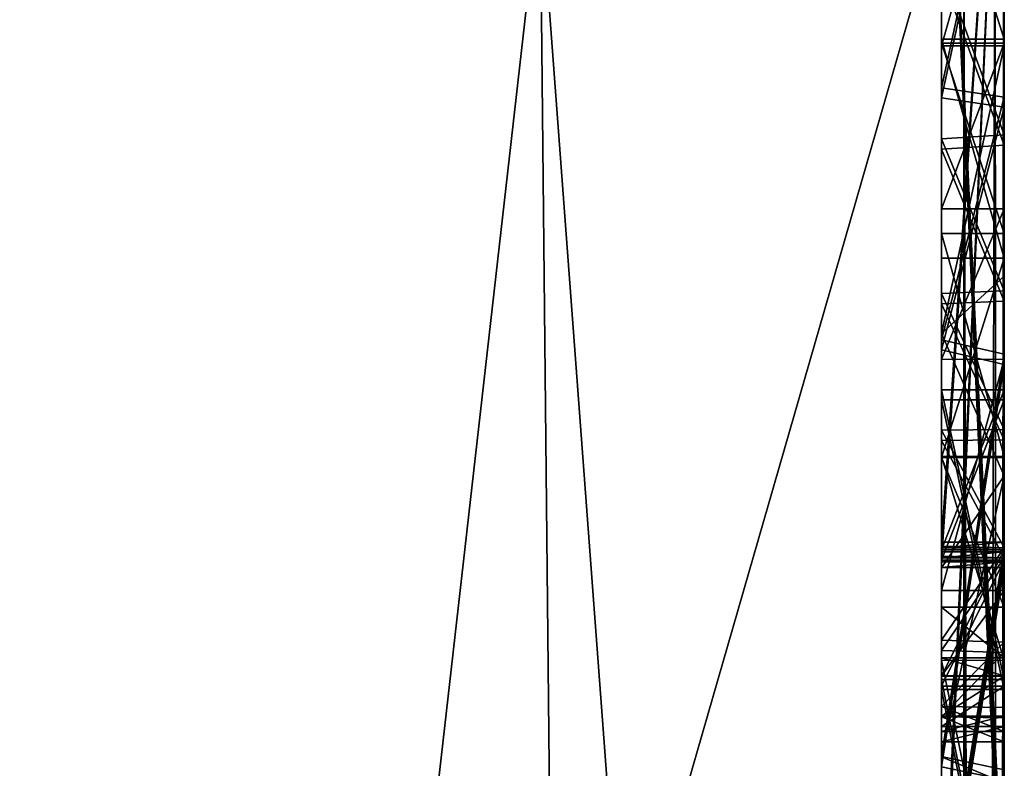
# Model space of a CAD drawing. Header units: millimetres. Extents: x -180 to 180, y -42 to 450.
# Tile 251 of 256: x 173.218 to 174, y -13.915 to -13.32. Entities that reach past the tile are written whole.
import ezdxf

# ---------------------------------------------------------------- set-up
doc = ezdxf.new("R2010")
doc.units = ezdxf.units.MM
doc.header["$LTSCALE"] = 65.185185
for name, color, linetype in [('1033', 7, 'CONTINUOUS'), ('1034', 7, 'CONTINUOUS'), ('1040', 7, 'CONTINUOUS'), ('1042', 7, 'CONTINUOUS'), ('1055', 7, 'CONTINUOUS'), ('1057', 7, 'CONTINUOUS'), ('1072', 7, 'CONTINUOUS'), ('1073', 7, 'CONTINUOUS'), ('1074', 7, 'CONTINUOUS'), ('1075', 7, 'CONTINUOUS'), ('1076', 7, 'CONTINUOUS'), ('1078', 7, 'CONTINUOUS'), ('1079', 7, 'CONTINUOUS'), ('1080', 7, 'CONTINUOUS'), ('1081', 7, 'CONTINUOUS'), ('1082', 7, 'CONTINUOUS'), ('1084', 7, 'CONTINUOUS'), ('1085', 7, 'CONTINUOUS'), ('1086', 7, 'CONTINUOUS'), ('1087', 7, 'CONTINUOUS'), ('1088', 7, 'CONTINUOUS'), ('1091', 7, 'CONTINUOUS'), ('1092', 7, 'CONTINUOUS'), ('1093', 7, 'CONTINUOUS'), ('1094', 7, 'CONTINUOUS'), ('1095', 7, 'CONTINUOUS'), ('1096', 7, 'CONTINUOUS'), ('1097', 7, 'CONTINUOUS'), ('1098', 7, 'CONTINUOUS'), ('1099', 7, 'CONTINUOUS'), ('1100', 7, 'CONTINUOUS'), ('1101', 7, 'CONTINUOUS'), ('1102', 7, 'CONTINUOUS'), ('1104', 7, 'CONTINUOUS'), ('1106', 7, 'CONTINUOUS'), ('1110', 7, 'CONTINUOUS'), ('1111', 7, 'CONTINUOUS'), ('1112', 7, 'CONTINUOUS'), ('1113', 7, 'CONTINUOUS'), ('1115', 7, 'CONTINUOUS'), ('1118', 7, 'CONTINUOUS'), ('1123', 7, 'CONTINUOUS'), ('1125', 7, 'CONTINUOUS'), ('1126', 7, 'CONTINUOUS'), ('1127', 7, 'CONTINUOUS'), ('1128', 7, 'CONTINUOUS'), ('1129', 7, 'CONTINUOUS'), ('1130', 7, 'CONTINUOUS'), ('1132', 7, 'CONTINUOUS'), ('1134', 7, 'CONTINUOUS'), ('1135', 7, 'CONTINUOUS'), ('1136', 7, 'CONTINUOUS'), ('1137', 7, 'CONTINUOUS'), ('1138', 7, 'CONTINUOUS'), ('1139', 7, 'CONTINUOUS')]:
    doc.layers.add(name, color=color, linetype=linetype)

msp = doc.modelspace()

# ---------------------------------------------------------------- linework, layer by layer
at = {"layer": '1033', "linetype": 'Continuous'}
for points in [[(174, -13.0703, -352.32079), (174, -13.05608, -348.82082), (174, -18.25604, -348.7997), (174, -13.0703, -352.32079)], [(174, -18.27026, -352.29967), (174, -13.0703, -352.32079), (174, -18.25604, -348.7997), (174, -18.27026, -352.29967)]]:
    msp.add_3dface(points, dxfattribs=at)
at = {"layer": '1034', "linetype": 'Continuous'}
for points in [[(174, -13, -120.2807), (174, -18.7215, -340.29774), (174, -18.65328, -340.04768), (174, -13, -120.2807)], [(174, -18.7215, -340.29774), (174, -13, -120.2807), (174, -13.15351, -120.28008), (174, -18.7215, -340.29774)], [(174, -13.01952, -339.8209), (174, -13, -120.2807), (174, -18.21948, -339.79977), (174, -13.01952, -339.8209)], [(174, -18.21948, -339.79977), (174, -13, -120.2807), (174, -18.47008, -339.86596), (174, -18.21948, -339.79977)], [(174, -18.47008, -339.86596), (174, -13, -120.2807), (174, -18.65328, -340.04768), (174, -18.47008, -339.86596)], [(174, -13, -118.28069), (174, -13.14538, -118.2801), (174, -13.85265, -118.85415), (174, -13, -118.28069)], [(174, -13.28146, -120.00823), (174, -13, -118.28069), (174, -13.42017, -119.99999), (174, -13.28146, -120.00823)], [(174, -13.42017, -119.99999), (174, -13, -118.28069), (174, -13.54397, -119.98448), (174, -13.42017, -119.99999)], [(174, -13.54397, -119.98448), (174, -13, -118.28069), (174, -13.65425, -119.95276), (174, -13.54397, -119.98448)], [(174, -13.65425, -119.95276), (174, -13, -118.28069), (174, -13.74808, -119.89683), (174, -13.65425, -119.95276)], [(174, -13.74808, -119.89683), (174, -13, -118.28069), (174, -13.82321, -119.81682), (174, -13.74808, -119.89683)], [(174, -13.82321, -119.81682), (174, -13, -118.28069), (174, -13.87504, -119.71481), (174, -13.82321, -119.81682)], [(174, -13.87504, -119.71481), (174, -13, -118.28069), (174, -13.89411, -119.59257), (174, -13.87504, -119.71481)], [(174, -13.89411, -119.59257), (174, -13, -118.28069), (174, -13.88195, -119.49201), (174, -13.89411, -119.59257)], [(174, -13.88195, -119.49201), (174, -13, -118.28069), (174, -13.85004, -119.39623), (174, -13.88195, -119.49201)], [(174, -13.85004, -119.39623), (174, -13, -118.28069), (174, -13.74986, -119.20725), (174, -13.85004, -119.39623)], [(174, -13.74986, -119.20725), (174, -13, -118.28069), (174, -13.62252, -119.01374), (174, -13.74986, -119.20725)], [(174, -13.62252, -119.01374), (174, -13, -118.28069), (174, -13.85265, -118.85415), (174, -13.62252, -119.01374)], [(174, -13, -116.00191), (174, -14.10906, -115.69804), (174, -13.84452, -116.85417), (174, -13, -116.00191)], [(174, -13.27333, -118.00824), (174, -13, -116.00191), (174, -13.41205, -118.00001), (174, -13.27333, -118.00824)], [(174, -13.41205, -118.00001), (174, -13, -116.00191), (174, -13.53585, -117.98449), (174, -13.41205, -118.00001)], [(174, -13.53585, -117.98449), (174, -13, -116.00191), (174, -13.64612, -117.95278), (174, -13.53585, -117.98449)], [(174, -13.64612, -117.95278), (174, -13, -116.00191), (174, -13.73995, -117.89684), (174, -13.64612, -117.95278)], [(174, -13.73995, -117.89684), (174, -13, -116.00191), (174, -13.81509, -117.81684), (174, -13.73995, -117.89684)], [(174, -13.81509, -117.81684), (174, -13, -116.00191), (174, -13.86691, -117.71482), (174, -13.81509, -117.81684)], [(174, -13.86691, -117.71482), (174, -13, -116.00191), (174, -13.88598, -117.59259), (174, -13.86691, -117.71482)], [(174, -13.88598, -117.59259), (174, -13, -116.00191), (174, -13.87383, -117.49202), (174, -13.88598, -117.59259)], [(174, -13.87383, -117.49202), (174, -13, -116.00191), (174, -13.84192, -117.39625), (174, -13.87383, -117.49202)], [(174, -13.84192, -117.39625), (174, -13, -116.00191), (174, -13.6144, -117.01376), (174, -13.84192, -117.39625)], [(174, -13.6144, -117.01376), (174, -13, -116.00191), (174, -13.84452, -116.85417), (174, -13.6144, -117.01376)], [(174, -13, -115.22853), (174, -13, -114.28721), (174, -14.1089, -115.65957), (174, -13, -115.22853)], [(174, -13, -114.28721), (174, -14.10152, -113.84348), (174, -14.1089, -115.65957), (174, -13, -114.28721)], [(174, -13, -113.51682), (174, -13, -112.15151), (174, -14.10137, -113.80502), (174, -13, -113.51682)], [(174, -13, -112.15151), (174, -14.09343, -111.85191), (174, -14.10137, -113.80502), (174, -13, -112.15151)], [(174, -13, -111.38848), (174, -13, -110.43479), (174, -14.09328, -111.81345), (174, -13, -111.38848)], [(174, -13, -110.43479), (174, -14.0859, -109.99736), (174, -14.09328, -111.81345), (174, -13, -110.43479)], [(174, -13.34113, -107.58691), (174, -13, -109.67478), (174, -13.16631, -107.56508), (174, -13.34113, -107.58691)], [(174, -13, -109.67478), (174, -13.34113, -107.58691), (174, -14.08574, -109.9589), (174, -13, -109.67478)], [(174, -13, -107.17913), (174, -13, -103.31903), (174, -13.33918, -106.07128), (174, -13, -107.17913)], [(174, -13.02026, -107.19525), (174, -13, -107.17913), (174, -13.66822, -107.17772), (174, -13.02026, -107.19525)], [(174, -13.66822, -107.17772), (174, -13, -107.17913), (174, -13.78711, -106.99909), (174, -13.66822, -107.17772)], [(174, -13.78711, -106.99909), (174, -13, -107.17913), (174, -13.33918, -106.07128), (174, -13.78711, -106.99909)], [(174, -13.75575, -104.46981), (174, -13, -103.31903), (174, -13.75106, -103.31597), (174, -13.75575, -104.46981)], [(174, -13, -103.31903), (174, -13.75575, -104.46981), (174, -13.49019, -105.81705), (174, -13, -103.31903)], [(174, -13.33918, -106.07128), (174, -13, -103.31903), (174, -13.49019, -105.81705), (174, -13.33918, -106.07128)], [(174, -13, -103.04979), (174, -13, -101.39593), (174, -14.05766, -103.0455), (174, -13, -103.04979)], [(174, -13.74794, -102.54675), (174, -13, -101.39593), (174, -13.74325, -101.39291), (174, -13.74794, -102.54675)], [(174, -13, -101.39593), (174, -13.74794, -102.54675), (174, -14.05766, -103.0455), (174, -13, -101.39593)], [(174, -13, -101.1267), (174, -13, -99.47284), (174, -14.04985, -101.12243), (174, -13, -101.1267)], [(174, -13.74013, -100.62369), (174, -13, -99.47284), (174, -13.73544, -99.46985), (174, -13.74013, -100.62369)], [(174, -13, -99.47284), (174, -13.74013, -100.62369), (174, -14.04985, -101.12243), (174, -13, -99.47284)], [(174, -13, -99.20361), (174, -13, -19.81834), (174, -14.04203, -99.19937), (174, -13, -99.20361)], [(174, -13, -19.81834), (174, -17.41951, -19.80038), (174, -18.7215, -340.29774), (174, -13, -19.81834)], [(174, -13, -19.81834), (174, -18.7215, -340.29774), (174, -14.04203, -99.19937), (174, -13, -19.81834)], [(174, -13.04092, -107.21132), (174, -13.02026, -107.19525), (174, -13.51002, -107.28262), (174, -13.04092, -107.21132)], [(174, -13.51002, -107.28262), (174, -13.02026, -107.19525), (174, -13.66822, -107.17772), (174, -13.51002, -107.28262)], [(174, -13.17903, -107.28841), (174, -13.04092, -107.21132), (174, -13.51002, -107.28262), (174, -13.17903, -107.28841)], [(174, -13.14538, -118.2801), (174, -13.38196, -118.27394), (174, -13.85265, -118.85415), (174, -13.14538, -118.2801)], [(174, -13.39008, -120.27392), (174, -18.7215, -340.29774), (174, -13.15351, -120.28008), (174, -13.39008, -120.27392)], [(174, -13.33583, -107.31769), (174, -13.17903, -107.28841), (174, -13.51002, -107.28262), (174, -13.33583, -107.31769)], [(174, -13.82737, -106.87238), (174, -13.78711, -106.99909), (174, -13.33918, -106.07128), (174, -13.82737, -106.87238)], [(174, -13.84185, -106.72789), (174, -13.82737, -106.87238), (174, -13.33918, -106.07128), (174, -13.84185, -106.72789)], [(174, -13.77396, -106.46658), (174, -13.84185, -106.72789), (174, -13.33918, -106.07128), (174, -13.77396, -106.46658)], [(174, -13.59029, -106.24493), (174, -13.77396, -106.46658), (174, -13.33918, -106.07128), (174, -13.59029, -106.24493)], [(174, -13.47077, -106.153), (174, -13.59029, -106.24493), (174, -13.33918, -106.07128), (174, -13.47077, -106.153)], [(174, -13.34113, -107.58691), (174, -13.52416, -107.56517), (174, -14.08574, -109.9589), (174, -13.34113, -107.58691)], [(174, -13.38196, -118.27394), (174, -13.58623, -118.25547), (174, -13.85265, -118.85415), (174, -13.38196, -118.27394)], [(174, -13.59436, -120.25545), (174, -18.7215, -340.29774), (174, -13.39008, -120.27392), (174, -13.59436, -120.25545)], [(174, -13.49019, -105.81705), (174, -13.75575, -104.46981), (174, -13.6673, -105.92149), (174, -13.49019, -105.81705)], [(174, -13.52416, -107.56517), (174, -13.68274, -107.50658), (174, -14.08574, -109.9589), (174, -13.52416, -107.56517)], [(174, -13.58623, -118.25547), (174, -13.91633, -118.14462), (174, -14.10255, -119.18727), (174, -13.58623, -118.25547)], [(174, -13.85265, -118.85415), (174, -13.58623, -118.25547), (174, -14.10255, -119.18727), (174, -13.85265, -118.85415)], [(174, -13.92445, -120.14461), (174, -18.7215, -340.29774), (174, -13.59436, -120.25545), (174, -13.92445, -120.14461)], [(174, -13.74173, -117.20727), (174, -13.84192, -117.39625), (174, -13.6144, -117.01376), (174, -13.74173, -117.20727)], [(174, -13.6673, -105.92149), (174, -13.75575, -104.46981), (174, -13.82924, -106.04342), (174, -13.6673, -105.92149)], [(174, -13.68274, -107.50658), (174, -13.9268, -107.31693), (174, -14.08574, -109.9589), (174, -13.68274, -107.50658)], [(174, -13.74013, -100.62369), (174, -14.04782, -100.62244), (174, -14.04985, -101.12243), (174, -13.74013, -100.62369)], [(174, -13.74794, -102.54675), (174, -14.05563, -102.5455), (174, -14.05766, -103.0455), (174, -13.74794, -102.54675)], [(174, -13.75575, -104.46981), (174, -14.06344, -104.46856), (174, -14.14954, -106.72664), (174, -13.75575, -104.46981)], [(174, -13.82924, -106.04342), (174, -13.75575, -104.46981), (174, -14.06916, -106.35575), (174, -13.82924, -106.04342)], [(174, -14.06916, -106.35575), (174, -13.75575, -104.46981), (174, -14.14954, -106.72664), (174, -14.06916, -106.35575)], [(174, -13.84452, -116.85417), (174, -14.10906, -115.69804), (174, -14.09443, -117.18729), (174, -13.84452, -116.85417)]]:
    msp.add_3dface(points, dxfattribs=at)
at = {"layer": '1040', "linetype": 'Continuous'}
for points in [[(174, -18.27026, -352.29967), (172.5, -18.27026, -352.29967), (172.5, -13.0703, -352.32079), (174, -18.27026, -352.29967)], [(174, -18.27026, -352.29967), (172.5, -13.0703, -352.32079), (174, -13.0703, -352.32079), (174, -18.27026, -352.29967)]]:
    msp.add_3dface(points, dxfattribs=at)
at = {"layer": '1042', "linetype": 'Continuous'}
for points in [[(172.5, -13.05608, -348.82082), (172.5, -18.25604, -348.7997), (174, -13.05608, -348.82082), (172.5, -13.05608, -348.82082)], [(174, -13.05608, -348.82082), (172.5, -18.25604, -348.7997), (174, -18.25604, -348.7997), (174, -13.05608, -348.82082)]]:
    msp.add_3dface(points, dxfattribs=at)
at = {"layer": '1055', "linetype": 'Continuous'}
for points in [[(172.5, -18.21948, -339.79977), (172.5, -13.01952, -339.8209), (174, -18.21948, -339.79977), (172.5, -18.21948, -339.79977)], [(172.5, -13.01952, -339.8209), (174, -13.01952, -339.8209), (174, -18.21948, -339.79977), (172.5, -13.01952, -339.8209)]]:
    msp.add_3dface(points, dxfattribs=at)
at = {"layer": '1057', "linetype": 'Continuous'}
for points in [[(173.99481, -17.5733, -19.63873), (173.99963, -13, -19.77523), (173.99271, -13.1597, -19.62686), (173.99481, -17.5733, -19.63873)], [(173.99963, -13, -19.77523), (173.99481, -17.5733, -19.63873), (174, -17.41951, -19.80038), (173.99963, -13, -19.77523)], [(173.99991, -13, -19.79678), (173.99963, -13, -19.77523), (174, -17.41951, -19.80038), (173.99991, -13, -19.79678)], [(174, -13, -19.81834), (173.99991, -13, -19.79678), (174, -17.41951, -19.80038), (174, -13, -19.81834)], [(173.96779, -13.21792, -19.41745), (173.9793, -17.72608, -19.4781), (173.99271, -13.1597, -19.62686), (173.96779, -13.21792, -19.41745)], [(173.9793, -17.72608, -19.4781), (173.99481, -17.5733, -19.63873), (173.99271, -13.1597, -19.62686), (173.9793, -17.72608, -19.4781)], [(172.97645, -13.21135, -17.80004), (173.12018, -17.71178, -17.89524), (173.63114, -13.21424, -18.5105), (172.97645, -13.21135, -17.80004)], [(173.12018, -17.71178, -17.89524), (173.67736, -17.71452, -18.57077), (173.63114, -13.21424, -18.5105), (173.12018, -17.71178, -17.89524)], [(173.67736, -17.71452, -18.57077), (173.96779, -17.71789, -19.39917), (173.63114, -13.21424, -18.5105), (173.67736, -17.71452, -18.57077)], [(173.63114, -13.21424, -18.5105), (173.96779, -17.71789, -19.39917), (173.96779, -13.21792, -19.41745), (173.63114, -13.21424, -18.5105)], [(173.97389, -17.72001, -19.43878), (173.9793, -17.72608, -19.4781), (173.96779, -13.21792, -19.41745), (173.97389, -17.72001, -19.43878)], [(173.96779, -17.71789, -19.39917), (173.97389, -17.72001, -19.43878), (173.96779, -13.21792, -19.41745), (173.96779, -17.71789, -19.39917)]]:
    msp.add_3dface(points, dxfattribs=at)
at = {"layer": '1072', "linetype": 'Continuous'}
for points in [[(173.95, -13, -99.20361), (174, -13, -99.20361), (174, -14.04203, -99.19937), (173.95, -13, -99.20361)], [(173.95, -13, -99.20361), (174, -14.04203, -99.19937), (173.95, -14.04203, -99.19937), (173.95, -13, -99.20361)]]:
    msp.add_3dface(points, dxfattribs=at)
at = {"layer": '1073', "linetype": 'Continuous'}
for points in [[(173.95, -13, -99.47284), (173.95, -13, -99.20361), (173.95, -13.73544, -99.46985), (173.95, -13, -99.47284)], [(173.95, -13, -99.20361), (173.95, -14.04203, -99.19937), (173.95, -13.73544, -99.46985), (173.95, -13, -99.20361)], [(173.95, -13.73544, -99.46985), (173.95, -14.04203, -99.19937), (173.95, -14.04782, -100.62244), (173.95, -13.73544, -99.46985)], [(173.95, -13.74013, -100.62369), (173.95, -13.73544, -99.46985), (173.95, -14.04782, -100.62244), (173.95, -13.74013, -100.62369)]]:
    msp.add_3dface(points, dxfattribs=at)
at = {"layer": '1074', "linetype": 'Continuous'}
for points in [[(174, -13, -99.47284), (173.95, -13, -99.47284), (173.95, -13.73544, -99.46985), (174, -13, -99.47284)], [(174, -13.73544, -99.46985), (174, -13, -99.47284), (173.95, -13.73544, -99.46985), (174, -13.73544, -99.46985)]]:
    msp.add_3dface(points, dxfattribs=at)
at = {"layer": '1075', "linetype": 'Continuous'}
for points in [[(174, -13.74013, -100.62369), (174, -13.73544, -99.46985), (173.95, -13.74013, -100.62369), (174, -13.74013, -100.62369)], [(174, -13.73544, -99.46985), (173.95, -13.73544, -99.46985), (173.95, -13.74013, -100.62369), (174, -13.73544, -99.46985)]]:
    msp.add_3dface(points, dxfattribs=at)
at = {"layer": '1076', "linetype": 'Continuous'}
for points in [[(174, -14.04782, -100.62244), (174, -13.74013, -100.62369), (173.95, -14.04782, -100.62244), (174, -14.04782, -100.62244)], [(174, -13.74013, -100.62369), (173.95, -13.74013, -100.62369), (173.95, -14.04782, -100.62244), (174, -13.74013, -100.62369)]]:
    msp.add_3dface(points, dxfattribs=at)
at = {"layer": '1078', "linetype": 'Continuous'}
for points in [[(173.95, -13, -101.1267), (174, -13, -101.1267), (174, -14.04985, -101.12243), (173.95, -13, -101.1267)], [(173.95, -13, -101.1267), (174, -14.04985, -101.12243), (173.95, -14.04985, -101.12243), (173.95, -13, -101.1267)]]:
    msp.add_3dface(points, dxfattribs=at)
at = {"layer": '1079', "linetype": 'Continuous'}
for points in [[(173.95, -13, -101.39593), (173.95, -13, -101.1267), (173.95, -13.74325, -101.39291), (173.95, -13, -101.39593)], [(173.95, -13, -101.1267), (173.95, -14.04985, -101.12243), (173.95, -13.74325, -101.39291), (173.95, -13, -101.1267)], [(173.95, -13.74325, -101.39291), (173.95, -14.04985, -101.12243), (173.95, -14.05563, -102.5455), (173.95, -13.74325, -101.39291)], [(173.95, -13.74794, -102.54675), (173.95, -13.74325, -101.39291), (173.95, -14.05563, -102.5455), (173.95, -13.74794, -102.54675)]]:
    msp.add_3dface(points, dxfattribs=at)
at = {"layer": '1080', "linetype": 'Continuous'}
for points in [[(174, -13, -101.39593), (173.95, -13, -101.39593), (173.95, -13.74325, -101.39291), (174, -13, -101.39593)], [(174, -13.74325, -101.39291), (174, -13, -101.39593), (173.95, -13.74325, -101.39291), (174, -13.74325, -101.39291)]]:
    msp.add_3dface(points, dxfattribs=at)
at = {"layer": '1081', "linetype": 'Continuous'}
for points in [[(174, -13.74794, -102.54675), (174, -13.74325, -101.39291), (173.95, -13.74794, -102.54675), (174, -13.74794, -102.54675)], [(174, -13.74325, -101.39291), (173.95, -13.74325, -101.39291), (173.95, -13.74794, -102.54675), (174, -13.74325, -101.39291)]]:
    msp.add_3dface(points, dxfattribs=at)
at = {"layer": '1082', "linetype": 'Continuous'}
for points in [[(174, -14.05563, -102.5455), (174, -13.74794, -102.54675), (173.95, -14.05563, -102.5455), (174, -14.05563, -102.5455)], [(174, -13.74794, -102.54675), (173.95, -13.74794, -102.54675), (173.95, -14.05563, -102.5455), (174, -13.74794, -102.54675)]]:
    msp.add_3dface(points, dxfattribs=at)
at = {"layer": '1084', "linetype": 'Continuous'}
for points in [[(173.95, -13, -103.04979), (174, -13, -103.04979), (174, -14.05766, -103.0455), (173.95, -13, -103.04979)], [(173.95, -13, -103.04979), (174, -14.05766, -103.0455), (173.95, -14.05766, -103.0455), (173.95, -13, -103.04979)]]:
    msp.add_3dface(points, dxfattribs=at)
at = {"layer": '1085', "linetype": 'Continuous'}
for points in [[(173.95, -13, -103.31903), (173.95, -13, -103.04979), (173.95, -13.75106, -103.31597), (173.95, -13, -103.31903)], [(173.95, -13, -103.04979), (173.95, -14.05766, -103.0455), (173.95, -13.75106, -103.31597), (173.95, -13, -103.04979)], [(173.95, -13.75106, -103.31597), (173.95, -14.05766, -103.0455), (173.95, -14.06344, -104.46856), (173.95, -13.75106, -103.31597)], [(173.95, -13.75575, -104.46981), (173.95, -13.75106, -103.31597), (173.95, -14.06344, -104.46856), (173.95, -13.75575, -104.46981)]]:
    msp.add_3dface(points, dxfattribs=at)
at = {"layer": '1086', "linetype": 'Continuous'}
for points in [[(174, -13, -103.31903), (173.95, -13, -103.31903), (173.95, -13.75106, -103.31597), (174, -13, -103.31903)], [(174, -13.75106, -103.31597), (174, -13, -103.31903), (173.95, -13.75106, -103.31597), (174, -13.75106, -103.31597)]]:
    msp.add_3dface(points, dxfattribs=at)
at = {"layer": '1087', "linetype": 'Continuous'}
for points in [[(174, -13.75575, -104.46981), (174, -13.75106, -103.31597), (173.95, -13.75575, -104.46981), (174, -13.75575, -104.46981)], [(174, -13.75106, -103.31597), (173.95, -13.75106, -103.31597), (173.95, -13.75575, -104.46981), (174, -13.75106, -103.31597)]]:
    msp.add_3dface(points, dxfattribs=at)
at = {"layer": '1088', "linetype": 'Continuous'}
for points in [[(174, -14.06344, -104.46856), (174, -13.75575, -104.46981), (173.95, -14.06344, -104.46856), (174, -14.06344, -104.46856)], [(174, -13.75575, -104.46981), (173.95, -13.75575, -104.46981), (173.95, -14.06344, -104.46856), (174, -13.75575, -104.46981)]]:
    msp.add_3dface(points, dxfattribs=at)
at = {"layer": '1091', "linetype": 'Continuous'}
for points in [[(173.95, -13.16631, -107.56508), (173.95, -13, -107.50324), (173.95, -13.56969, -107.55259), (173.95, -13.16631, -107.56508)], [(173.95, -13.56969, -107.55259), (173.95, -13, -107.50324), (173.95, -13.75584, -107.46414), (173.95, -13.56969, -107.55259)], [(173.95, -13.75584, -107.46414), (173.95, -13, -107.50324), (173.95, -13.17903, -107.28841), (173.95, -13.75584, -107.46414)], [(173.95, -13.34113, -107.58691), (173.95, -13.16631, -107.56508), (173.95, -13.56969, -107.55259), (173.95, -13.34113, -107.58691)], [(173.95, -13.33583, -107.31769), (173.95, -13.75584, -107.46414), (173.95, -13.17903, -107.28841), (173.95, -13.33583, -107.31769)], [(173.95, -13.90616, -107.33904), (173.95, -13.75584, -107.46414), (173.95, -13.33583, -107.31769), (173.95, -13.90616, -107.33904)], [(173.95, -13.51002, -107.28262), (173.95, -13.90616, -107.33904), (173.95, -13.33583, -107.31769), (173.95, -13.51002, -107.28262)], [(173.95, -13.82966, -106.04379), (173.95, -14.06939, -106.35625), (173.95, -13.33918, -106.07128), (173.95, -13.82966, -106.04379)], [(173.95, -13.33918, -106.07128), (173.95, -14.06939, -106.35625), (173.95, -13.47075, -106.15298), (173.95, -13.33918, -106.07128)], [(173.95, -13.49019, -105.81705), (173.95, -13.82966, -106.04379), (173.95, -13.33918, -106.07128), (173.95, -13.49019, -105.81705)], [(173.95, -13.47075, -106.15298), (173.95, -14.06939, -106.35625), (173.95, -13.59024, -106.24489), (173.95, -13.47075, -106.15298)], [(173.95, -13.66759, -105.92168), (173.95, -13.82966, -106.04379), (173.95, -13.49019, -105.81705), (173.95, -13.66759, -105.92168)], [(173.95, -14.02905, -107.18083), (173.95, -13.90616, -107.33904), (173.95, -13.51002, -107.28262), (173.95, -14.02905, -107.18083)], [(173.95, -13.66822, -107.17772), (173.95, -14.02905, -107.18083), (173.95, -13.51002, -107.28262), (173.95, -13.66822, -107.17772)], [(173.95, -13.59024, -106.24489), (173.95, -14.06939, -106.35625), (173.95, -13.77393, -106.46653), (173.95, -13.59024, -106.24489)], [(173.95, -13.78712, -106.99907), (173.95, -14.02905, -107.18083), (173.95, -13.66822, -107.17772), (173.95, -13.78712, -106.99907)], [(173.95, -14.06939, -106.35625), (173.95, -14.14954, -106.72664), (173.95, -13.77393, -106.46653), (173.95, -14.06939, -106.35625)], [(173.95, -13.77393, -106.46653), (173.95, -14.14954, -106.72664), (173.95, -13.84185, -106.72789), (173.95, -13.77393, -106.46653)], [(173.95, -14.11674, -106.97909), (173.95, -14.02905, -107.18083), (173.95, -13.78712, -106.99907), (173.95, -14.11674, -106.97909)], [(173.95, -13.82737, -106.87235), (173.95, -14.11674, -106.97909), (173.95, -13.78712, -106.99907), (173.95, -13.82737, -106.87235)], [(173.95, -13.84185, -106.72789), (173.95, -14.11674, -106.97909), (173.95, -13.82737, -106.87235), (173.95, -13.84185, -106.72789)], [(173.95, -14.14954, -106.72664), (173.95, -14.11674, -106.97909), (173.95, -13.84185, -106.72789), (173.95, -14.14954, -106.72664)]]:
    msp.add_3dface(points, dxfattribs=at)
at = {"layer": '1092', "linetype": 'Continuous'}
for points in [[(174, -13.34113, -107.58691), (174, -13.16631, -107.56508), (173.95, -13.34113, -107.58691), (174, -13.34113, -107.58691)], [(174, -13.16631, -107.56508), (173.95, -13.16631, -107.56508), (173.95, -13.34113, -107.58691), (174, -13.16631, -107.56508)]]:
    msp.add_3dface(points, dxfattribs=at)
at = {"layer": '1093', "linetype": 'Continuous'}
for points in [[(174, -13.52416, -107.56517), (174, -13.34113, -107.58691), (173.95, -13.56969, -107.55259), (174, -13.52416, -107.56517)], [(174, -13.34113, -107.58691), (173.95, -13.34113, -107.58691), (173.95, -13.56969, -107.55259), (174, -13.34113, -107.58691)], [(174, -13.68274, -107.50658), (174, -13.52416, -107.56517), (173.95, -13.56969, -107.55259), (174, -13.68274, -107.50658)], [(174, -13.68274, -107.50658), (173.95, -13.56969, -107.55259), (173.95, -13.75584, -107.46414), (174, -13.68274, -107.50658)], [(174, -13.9268, -107.31693), (174, -13.68274, -107.50658), (173.95, -13.90616, -107.33904), (174, -13.9268, -107.31693)], [(174, -13.68274, -107.50658), (173.95, -13.75584, -107.46414), (173.95, -13.90616, -107.33904), (174, -13.68274, -107.50658)], [(174, -13.9268, -107.31693), (173.95, -13.90616, -107.33904), (173.95, -14.02905, -107.18083), (174, -13.9268, -107.31693)]]:
    msp.add_3dface(points, dxfattribs=at)
at = {"layer": '1094', "linetype": 'Continuous'}
for points in [[(174, -13.49019, -105.81705), (174, -13.6673, -105.92149), (173.95, -13.49019, -105.81705), (174, -13.49019, -105.81705)], [(174, -13.6673, -105.92149), (173.95, -13.66759, -105.92168), (173.95, -13.49019, -105.81705), (174, -13.6673, -105.92149)], [(174, -13.6673, -105.92149), (174, -13.82924, -106.04342), (173.95, -13.66759, -105.92168), (174, -13.6673, -105.92149)], [(174, -13.82924, -106.04342), (173.95, -13.82966, -106.04379), (173.95, -13.66759, -105.92168), (174, -13.82924, -106.04342)], [(174, -13.82924, -106.04342), (174, -14.06916, -106.35575), (173.95, -13.82966, -106.04379), (174, -13.82924, -106.04342)], [(174, -14.06916, -106.35575), (173.95, -14.06939, -106.35625), (173.95, -13.82966, -106.04379), (174, -14.06916, -106.35575)]]:
    msp.add_3dface(points, dxfattribs=at)
at = {"layer": '1095', "linetype": 'Continuous'}
for points in [[(174, -13.33918, -106.07128), (174, -13.49019, -105.81705), (173.95, -13.33918, -106.07128), (174, -13.33918, -106.07128)], [(174, -13.49019, -105.81705), (173.95, -13.49019, -105.81705), (173.95, -13.33918, -106.07128), (174, -13.49019, -105.81705)]]:
    msp.add_3dface(points, dxfattribs=at)
at = {"layer": '1096', "linetype": 'Continuous'}
for points in [[(174, -13.47077, -106.153), (174, -13.33918, -106.07128), (173.95, -13.47075, -106.15298), (174, -13.47077, -106.153)], [(174, -13.33918, -106.07128), (173.95, -13.33918, -106.07128), (173.95, -13.47075, -106.15298), (174, -13.33918, -106.07128)], [(174, -13.47077, -106.153), (173.95, -13.47075, -106.15298), (173.95, -13.59024, -106.24489), (174, -13.47077, -106.153)], [(174, -13.59029, -106.24493), (174, -13.47077, -106.153), (173.95, -13.59024, -106.24489), (174, -13.59029, -106.24493)], [(174, -13.59029, -106.24493), (173.95, -13.59024, -106.24489), (173.95, -13.77393, -106.46653), (174, -13.59029, -106.24493)], [(174, -13.77396, -106.46658), (174, -13.59029, -106.24493), (173.95, -13.77393, -106.46653), (174, -13.77396, -106.46658)], [(174, -13.77396, -106.46658), (173.95, -13.77393, -106.46653), (173.95, -13.84185, -106.72789), (174, -13.77396, -106.46658)], [(174, -13.84185, -106.72789), (174, -13.77396, -106.46658), (173.95, -13.84185, -106.72789), (174, -13.84185, -106.72789)]]:
    msp.add_3dface(points, dxfattribs=at)
at = {"layer": '1097', "linetype": 'Continuous'}
for points in [[(174, -13.33583, -107.31769), (174, -13.51002, -107.28262), (173.95, -13.33583, -107.31769), (174, -13.33583, -107.31769)], [(174, -13.51002, -107.28262), (173.95, -13.51002, -107.28262), (173.95, -13.33583, -107.31769), (174, -13.51002, -107.28262)], [(174, -13.51002, -107.28262), (174, -13.66822, -107.17772), (173.95, -13.66822, -107.17772), (174, -13.51002, -107.28262)], [(174, -13.51002, -107.28262), (173.95, -13.66822, -107.17772), (173.95, -13.51002, -107.28262), (174, -13.51002, -107.28262)], [(174, -13.66822, -107.17772), (174, -13.78711, -106.99909), (173.95, -13.66822, -107.17772), (174, -13.66822, -107.17772)], [(174, -13.78711, -106.99909), (173.95, -13.78712, -106.99907), (173.95, -13.66822, -107.17772), (174, -13.78711, -106.99909)], [(174, -13.78711, -106.99909), (174, -13.82737, -106.87238), (173.95, -13.78712, -106.99907), (174, -13.78711, -106.99909)], [(174, -13.82737, -106.87238), (173.95, -13.82737, -106.87235), (173.95, -13.78712, -106.99907), (174, -13.82737, -106.87238)], [(174, -13.82737, -106.87238), (174, -13.84185, -106.72789), (173.95, -13.82737, -106.87235), (174, -13.82737, -106.87238)], [(174, -13.84185, -106.72789), (173.95, -13.84185, -106.72789), (173.95, -13.82737, -106.87235), (174, -13.84185, -106.72789)]]:
    msp.add_3dface(points, dxfattribs=at)
at = {"layer": '1098', "linetype": 'Continuous'}
for points in [[(174, -13.17903, -107.28841), (174, -13.33583, -107.31769), (173.95, -13.17903, -107.28841), (174, -13.17903, -107.28841)], [(174, -13.33583, -107.31769), (173.95, -13.33583, -107.31769), (173.95, -13.17903, -107.28841), (174, -13.33583, -107.31769)]]:
    msp.add_3dface(points, dxfattribs=at)
at = {"layer": '1099', "linetype": 'Continuous'}
for points in [[(173.95, -13, -109.67478), (174, -13, -109.67478), (174, -14.08574, -109.9589), (173.95, -13, -109.67478)], [(173.95, -13, -109.67478), (174, -14.08574, -109.9589), (173.95, -14.08574, -109.9589), (173.95, -13, -109.67478)]]:
    msp.add_3dface(points, dxfattribs=at)
at = {"layer": '1100', "linetype": 'Continuous'}
for points in [[(173.95, -13, -112.15151), (173.95, -13.27831, -111.79873), (173.95, -14.09328, -111.81345), (173.95, -13, -112.15151)], [(173.95, -13.27831, -111.79873), (173.95, -13, -111.38848), (173.95, -14.09328, -111.81345), (173.95, -13.27831, -111.79873)], [(173.95, -14.09343, -111.85191), (173.95, -13, -112.15151), (173.95, -14.09328, -111.81345), (173.95, -14.09343, -111.85191)]]:
    msp.add_3dface(points, dxfattribs=at)
at = {"layer": '1101', "linetype": 'Continuous'}
for points in [[(173.95, -13, -110.43479), (173.95, -14.08574, -109.9589), (173.95, -14.0859, -109.99736), (173.95, -13, -110.43479)], [(173.95, -14.08574, -109.9589), (173.95, -13, -110.43479), (173.95, -13.28614, -110.02946), (173.95, -14.08574, -109.9589)], [(173.95, -13, -109.67478), (173.95, -14.08574, -109.9589), (173.95, -13.28614, -110.02946), (173.95, -13, -109.67478)]]:
    msp.add_3dface(points, dxfattribs=at)
at = {"layer": '1102', "linetype": 'Continuous'}
for points in [[(174, -13, -112.15151), (173.95, -13, -112.15151), (173.95, -14.09343, -111.85191), (174, -13, -112.15151)], [(174, -14.09343, -111.85191), (174, -13, -112.15151), (173.95, -14.09343, -111.85191), (174, -14.09343, -111.85191)]]:
    msp.add_3dface(points, dxfattribs=at)
at = {"layer": '1104', "linetype": 'Continuous'}
for points in [[(173.95, -13, -111.38848), (174, -13, -111.38848), (174, -14.09328, -111.81345), (173.95, -13, -111.38848)], [(173.95, -13, -111.38848), (174, -14.09328, -111.81345), (173.95, -14.09328, -111.81345), (173.95, -13, -111.38848)]]:
    msp.add_3dface(points, dxfattribs=at)
at = {"layer": '1106', "linetype": 'Continuous'}
for points in [[(174, -13, -110.43479), (173.95, -13, -110.43479), (173.95, -14.0859, -109.99736), (174, -13, -110.43479)], [(174, -14.0859, -109.99736), (174, -13, -110.43479), (173.95, -14.0859, -109.99736), (174, -14.0859, -109.99736)]]:
    msp.add_3dface(points, dxfattribs=at)
at = {"layer": '1110', "linetype": 'Continuous'}
for points in [[(173.95, -13, -113.51682), (174, -13, -113.51682), (174, -14.10137, -113.80502), (173.95, -13, -113.51682)], [(173.95, -13, -113.51682), (174, -14.10137, -113.80502), (173.95, -14.10137, -113.80502), (173.95, -13, -113.51682)]]:
    msp.add_3dface(points, dxfattribs=at)
at = {"layer": '1111', "linetype": 'Continuous'}
for points in [[(173.95, -14.10906, -115.69804), (173.95, -13, -116.00191), (173.95, -14.1089, -115.65957), (173.95, -14.10906, -115.69804)], [(173.95, -14.1089, -115.65957), (173.95, -13, -116.00191), (173.95, -13.29393, -115.64486), (173.95, -14.1089, -115.65957)], [(173.95, -13, -115.22853), (173.95, -14.1089, -115.65957), (173.95, -13.29393, -115.64486), (173.95, -13, -115.22853)]]:
    msp.add_3dface(points, dxfattribs=at)
at = {"layer": '1112', "linetype": 'Continuous'}
for points in [[(173.95, -13, -114.28721), (173.95, -14.10137, -113.80502), (173.95, -14.10152, -113.84348), (173.95, -13, -114.28721)], [(173.95, -14.10137, -113.80502), (173.95, -13, -114.28721), (173.95, -13.30177, -113.87558), (173.95, -14.10137, -113.80502)], [(173.95, -13, -113.51682), (173.95, -14.10137, -113.80502), (173.95, -13.30177, -113.87558), (173.95, -13, -113.51682)]]:
    msp.add_3dface(points, dxfattribs=at)
at = {"layer": '1113', "linetype": 'Continuous'}
for points in [[(174, -13, -116.00191), (173.95, -13, -116.00191), (173.95, -14.10906, -115.69804), (174, -13, -116.00191)], [(174, -14.10906, -115.69804), (174, -13, -116.00191), (173.95, -14.10906, -115.69804), (174, -14.10906, -115.69804)]]:
    msp.add_3dface(points, dxfattribs=at)
at = {"layer": '1115', "linetype": 'Continuous'}
for points in [[(173.95, -13, -115.22853), (174, -13, -115.22853), (174, -14.1089, -115.65957), (173.95, -13, -115.22853)], [(173.95, -13, -115.22853), (174, -14.1089, -115.65957), (173.95, -14.1089, -115.65957), (173.95, -13, -115.22853)]]:
    msp.add_3dface(points, dxfattribs=at)
at = {"layer": '1118', "linetype": 'Continuous'}
for points in [[(174, -13, -114.28721), (173.95, -13, -114.28721), (173.95, -14.10152, -113.84348), (174, -13, -114.28721)], [(174, -14.10152, -113.84348), (174, -13, -114.28721), (173.95, -14.10152, -113.84348), (174, -14.10152, -113.84348)]]:
    msp.add_3dface(points, dxfattribs=at)
at = {"layer": '1123', "linetype": 'Continuous'}
for points in [[(173.95, -13, -118.01145), (173.95, -13.11424, -118.01099), (173.95, -13.90591, -118.15145), (173.95, -13, -118.01145)], [(173.95, -13.14538, -118.2801), (173.95, -13, -118.01145), (173.95, -13.37452, -118.27432), (173.95, -13.14538, -118.2801)], [(173.95, -13.37452, -118.27432), (173.95, -13, -118.01145), (173.95, -13.57471, -118.25705), (173.95, -13.37452, -118.27432)], [(173.95, -13.57471, -118.25705), (173.95, -13, -118.01145), (173.95, -13.90591, -118.15145), (173.95, -13.57471, -118.25705)], [(173.95, -13.90591, -118.15145), (173.95, -13.11424, -118.01099), (173.95, -13.27611, -118.00808), (173.95, -13.90591, -118.15145)], [(173.95, -13.4152, -117.99976), (173.95, -13.90591, -118.15145), (173.95, -13.27611, -118.00808), (173.95, -13.4152, -117.99976)], [(173.95, -13.5381, -117.98439), (173.95, -13.90591, -118.15145), (173.95, -13.4152, -117.99976), (173.95, -13.5381, -117.98439)], [(173.95, -13.64661, -117.95288), (173.95, -13.90591, -118.15145), (173.95, -13.5381, -117.98439), (173.95, -13.64661, -117.95288)], [(173.95, -13.84452, -116.85417), (173.95, -14.09416, -117.18679), (173.95, -13.6144, -117.01376), (173.95, -13.84452, -116.85417)], [(173.95, -13.6144, -117.01376), (173.95, -14.09416, -117.18679), (173.95, -13.74173, -117.20727), (173.95, -13.6144, -117.01376)], [(173.95, -14.11995, -117.91509), (173.95, -13.90591, -118.15145), (173.95, -13.64661, -117.95288), (173.95, -14.11995, -117.91509)], [(173.95, -13.7386, -117.89761), (173.95, -14.11995, -117.91509), (173.95, -13.64661, -117.95288), (173.95, -13.7386, -117.89761)], [(173.95, -13.81346, -117.81916), (173.95, -14.11995, -117.91509), (173.95, -13.7386, -117.89761), (173.95, -13.81346, -117.81916)], [(173.95, -14.09416, -117.18679), (173.95, -14.19361, -117.57631), (173.95, -13.74173, -117.20727), (173.95, -14.09416, -117.18679)], [(173.95, -13.74173, -117.20727), (173.95, -14.19361, -117.57631), (173.95, -13.84192, -117.39625), (173.95, -13.74173, -117.20727)], [(173.95, -13.86619, -117.7172), (173.95, -14.11995, -117.91509), (173.95, -13.81346, -117.81916), (173.95, -13.86619, -117.7172)], [(173.95, -13.84192, -117.39625), (173.95, -14.19361, -117.57631), (173.95, -13.87383, -117.49202), (173.95, -13.84192, -117.39625)], [(173.95, -13.88598, -117.59259), (173.95, -14.11995, -117.91509), (173.95, -13.86619, -117.7172), (173.95, -13.88598, -117.59259)], [(173.95, -13.87383, -117.49202), (173.95, -14.19361, -117.57631), (173.95, -13.88598, -117.59259), (173.95, -13.87383, -117.49202)], [(173.95, -14.19361, -117.57631), (173.95, -14.11995, -117.91509), (173.95, -13.88598, -117.59259), (173.95, -14.19361, -117.57631)]]:
    msp.add_3dface(points, dxfattribs=at)
at = {"layer": '1125', "linetype": 'Continuous'}
for points in [[(174, -13.38196, -118.27394), (174, -13.14538, -118.2801), (173.95, -13.37452, -118.27432), (174, -13.38196, -118.27394)], [(174, -13.14538, -118.2801), (173.95, -13.14538, -118.2801), (173.95, -13.37452, -118.27432), (174, -13.14538, -118.2801)], [(174, -13.38196, -118.27394), (173.95, -13.37452, -118.27432), (173.95, -13.57471, -118.25705), (174, -13.38196, -118.27394)], [(174, -13.58623, -118.25547), (174, -13.38196, -118.27394), (173.95, -13.57471, -118.25705), (174, -13.58623, -118.25547)], [(174, -13.58623, -118.25547), (173.95, -13.57471, -118.25705), (173.95, -13.90591, -118.15145), (174, -13.58623, -118.25547)], [(174, -13.91633, -118.14462), (174, -13.58623, -118.25547), (173.95, -13.90591, -118.15145), (174, -13.91633, -118.14462)], [(174, -13.91633, -118.14462), (173.95, -13.90591, -118.15145), (173.95, -14.11995, -117.91509), (174, -13.91633, -118.14462)]]:
    msp.add_3dface(points, dxfattribs=at)
at = {"layer": '1126', "linetype": 'Continuous'}
for points in [[(174, -13.84452, -116.85417), (174, -14.09443, -117.18729), (173.95, -13.84452, -116.85417), (174, -13.84452, -116.85417)], [(174, -14.09443, -117.18729), (173.95, -14.09416, -117.18679), (173.95, -13.84452, -116.85417), (174, -14.09443, -117.18729)]]:
    msp.add_3dface(points, dxfattribs=at)
at = {"layer": '1127', "linetype": 'Continuous'}
for points in [[(174, -13.6144, -117.01376), (174, -13.84452, -116.85417), (173.95, -13.6144, -117.01376), (174, -13.6144, -117.01376)], [(174, -13.84452, -116.85417), (173.95, -13.84452, -116.85417), (173.95, -13.6144, -117.01376), (174, -13.84452, -116.85417)]]:
    msp.add_3dface(points, dxfattribs=at)
at = {"layer": '1128', "linetype": 'Continuous'}
for points in [[(174, -13.74173, -117.20727), (174, -13.6144, -117.01376), (173.95, -13.74173, -117.20727), (174, -13.74173, -117.20727)], [(174, -13.6144, -117.01376), (173.95, -13.6144, -117.01376), (173.95, -13.74173, -117.20727), (174, -13.6144, -117.01376)], [(174, -13.84192, -117.39625), (174, -13.74173, -117.20727), (173.95, -13.84192, -117.39625), (174, -13.84192, -117.39625)], [(174, -13.74173, -117.20727), (173.95, -13.74173, -117.20727), (173.95, -13.84192, -117.39625), (174, -13.74173, -117.20727)]]:
    msp.add_3dface(points, dxfattribs=at)
at = {"layer": '1129', "linetype": 'Continuous'}
for points in [[(174, -13.87383, -117.49202), (174, -13.84192, -117.39625), (173.95, -13.87383, -117.49202), (174, -13.87383, -117.49202)], [(174, -13.84192, -117.39625), (173.95, -13.84192, -117.39625), (173.95, -13.87383, -117.49202), (174, -13.84192, -117.39625)], [(174, -13.88598, -117.59259), (174, -13.87383, -117.49202), (173.95, -13.88598, -117.59259), (174, -13.88598, -117.59259)], [(174, -13.87383, -117.49202), (173.95, -13.87383, -117.49202), (173.95, -13.88598, -117.59259), (174, -13.87383, -117.49202)]]:
    msp.add_3dface(points, dxfattribs=at)
at = {"layer": '1130', "linetype": 'Continuous'}
for points in [[(174, -13.27333, -118.00824), (174, -13.41205, -118.00001), (173.95, -13.27611, -118.00808), (174, -13.27333, -118.00824)], [(174, -13.41205, -118.00001), (173.95, -13.4152, -117.99976), (173.95, -13.27611, -118.00808), (174, -13.41205, -118.00001)], [(174, -13.41205, -118.00001), (174, -13.53585, -117.98449), (173.95, -13.4152, -117.99976), (174, -13.41205, -118.00001)], [(174, -13.53585, -117.98449), (173.95, -13.5381, -117.98439), (173.95, -13.4152, -117.99976), (174, -13.53585, -117.98449)], [(174, -13.53585, -117.98449), (174, -13.64612, -117.95278), (173.95, -13.5381, -117.98439), (174, -13.53585, -117.98449)], [(174, -13.64612, -117.95278), (173.95, -13.64661, -117.95288), (173.95, -13.5381, -117.98439), (174, -13.64612, -117.95278)], [(174, -13.64612, -117.95278), (174, -13.73995, -117.89684), (173.95, -13.64661, -117.95288), (174, -13.64612, -117.95278)], [(174, -13.73995, -117.89684), (173.95, -13.7386, -117.89761), (173.95, -13.64661, -117.95288), (174, -13.73995, -117.89684)], [(174, -13.73995, -117.89684), (173.95, -13.81346, -117.81916), (173.95, -13.7386, -117.89761), (174, -13.73995, -117.89684)], [(174, -13.73995, -117.89684), (174, -13.81509, -117.81684), (173.95, -13.81346, -117.81916), (174, -13.73995, -117.89684)], [(174, -13.81509, -117.81684), (173.95, -13.86619, -117.7172), (173.95, -13.81346, -117.81916), (174, -13.81509, -117.81684)], [(174, -13.81509, -117.81684), (174, -13.86691, -117.71482), (173.95, -13.86619, -117.7172), (174, -13.81509, -117.81684)], [(174, -13.86691, -117.71482), (174, -13.88598, -117.59259), (173.95, -13.86619, -117.7172), (174, -13.86691, -117.71482)], [(174, -13.88598, -117.59259), (173.95, -13.88598, -117.59259), (173.95, -13.86619, -117.7172), (174, -13.88598, -117.59259)]]:
    msp.add_3dface(points, dxfattribs=at)
at = {"layer": '1132', "linetype": 'Continuous'}
for points in [[(173.95, -13, -120.01147), (173.95, -13.12236, -120.01097), (173.95, -13.91404, -120.15143), (173.95, -13, -120.01147)], [(173.95, -13.15351, -120.28008), (173.95, -13, -120.01147), (173.95, -13.38264, -120.2743), (173.95, -13.15351, -120.28008)], [(173.95, -13.38264, -120.2743), (173.95, -13, -120.01147), (173.95, -13.58284, -120.25703), (173.95, -13.38264, -120.2743)], [(173.95, -13.58284, -120.25703), (173.95, -13, -120.01147), (173.95, -13.91404, -120.15143), (173.95, -13.58284, -120.25703)], [(173.95, -13.91404, -120.15143), (173.95, -13.12236, -120.01097), (173.95, -13.28423, -120.00806), (173.95, -13.91404, -120.15143)], [(173.95, -13.42333, -119.99975), (173.95, -13.91404, -120.15143), (173.95, -13.28423, -120.00806), (173.95, -13.42333, -119.99975)], [(173.95, -13.54623, -119.98437), (173.95, -13.91404, -120.15143), (173.95, -13.42333, -119.99975), (173.95, -13.54623, -119.98437)], [(173.95, -13.65473, -119.95286), (173.95, -13.91404, -120.15143), (173.95, -13.54623, -119.98437), (173.95, -13.65473, -119.95286)], [(173.95, -13.85265, -118.85415), (173.95, -14.10229, -119.18677), (173.95, -13.62252, -119.01374), (173.95, -13.85265, -118.85415)], [(173.95, -13.62252, -119.01374), (173.95, -14.10229, -119.18677), (173.95, -13.74986, -119.20725), (173.95, -13.62252, -119.01374)], [(173.95, -14.12808, -119.91508), (173.95, -13.91404, -120.15143), (173.95, -13.65473, -119.95286), (173.95, -14.12808, -119.91508)], [(173.95, -13.74673, -119.8976), (173.95, -14.12808, -119.91508), (173.95, -13.65473, -119.95286), (173.95, -13.74673, -119.8976)], [(173.95, -13.82159, -119.81915), (173.95, -14.12808, -119.91508), (173.95, -13.74673, -119.8976), (173.95, -13.82159, -119.81915)], [(173.95, -14.10229, -119.18677), (173.95, -14.20174, -119.5763), (173.95, -13.74986, -119.20725), (173.95, -14.10229, -119.18677)], [(173.95, -13.74986, -119.20725), (173.95, -14.20174, -119.5763), (173.95, -13.85004, -119.39623), (173.95, -13.74986, -119.20725)], [(173.95, -13.87431, -119.71719), (173.95, -14.12808, -119.91508), (173.95, -13.82159, -119.81915), (173.95, -13.87431, -119.71719)], [(173.95, -13.85004, -119.39623), (173.95, -14.20174, -119.5763), (173.95, -13.88195, -119.49201), (173.95, -13.85004, -119.39623)], [(173.95, -13.89411, -119.59257), (173.95, -14.12808, -119.91508), (173.95, -13.87431, -119.71719), (173.95, -13.89411, -119.59257)], [(173.95, -13.88195, -119.49201), (173.95, -14.20174, -119.5763), (173.95, -13.89411, -119.59257), (173.95, -13.88195, -119.49201)], [(173.95, -14.20174, -119.5763), (173.95, -14.12808, -119.91508), (173.95, -13.89411, -119.59257), (173.95, -14.20174, -119.5763)]]:
    msp.add_3dface(points, dxfattribs=at)
at = {"layer": '1134', "linetype": 'Continuous'}
for points in [[(174, -13.39008, -120.27392), (174, -13.15351, -120.28008), (173.95, -13.38264, -120.2743), (174, -13.39008, -120.27392)], [(174, -13.15351, -120.28008), (173.95, -13.15351, -120.28008), (173.95, -13.38264, -120.2743), (174, -13.15351, -120.28008)], [(174, -13.39008, -120.27392), (173.95, -13.38264, -120.2743), (173.95, -13.58284, -120.25703), (174, -13.39008, -120.27392)], [(174, -13.59436, -120.25545), (174, -13.39008, -120.27392), (173.95, -13.58284, -120.25703), (174, -13.59436, -120.25545)], [(174, -13.59436, -120.25545), (173.95, -13.58284, -120.25703), (173.95, -13.91404, -120.15143), (174, -13.59436, -120.25545)], [(174, -13.92445, -120.14461), (174, -13.59436, -120.25545), (173.95, -13.91404, -120.15143), (174, -13.92445, -120.14461)], [(174, -13.92445, -120.14461), (173.95, -13.91404, -120.15143), (173.95, -14.12808, -119.91508), (174, -13.92445, -120.14461)]]:
    msp.add_3dface(points, dxfattribs=at)
at = {"layer": '1135', "linetype": 'Continuous'}
for points in [[(174, -13.85265, -118.85415), (174, -14.10255, -119.18727), (173.95, -13.85265, -118.85415), (174, -13.85265, -118.85415)], [(174, -14.10255, -119.18727), (173.95, -14.10229, -119.18677), (173.95, -13.85265, -118.85415), (174, -14.10255, -119.18727)]]:
    msp.add_3dface(points, dxfattribs=at)
at = {"layer": '1136', "linetype": 'Continuous'}
for points in [[(174, -13.62252, -119.01374), (174, -13.85265, -118.85415), (173.95, -13.62252, -119.01374), (174, -13.62252, -119.01374)], [(174, -13.85265, -118.85415), (173.95, -13.85265, -118.85415), (173.95, -13.62252, -119.01374), (174, -13.85265, -118.85415)]]:
    msp.add_3dface(points, dxfattribs=at)
at = {"layer": '1137', "linetype": 'Continuous'}
for points in [[(174, -13.74986, -119.20725), (174, -13.62252, -119.01374), (173.95, -13.74986, -119.20725), (174, -13.74986, -119.20725)], [(174, -13.62252, -119.01374), (173.95, -13.62252, -119.01374), (173.95, -13.74986, -119.20725), (174, -13.62252, -119.01374)], [(174, -13.85004, -119.39623), (174, -13.74986, -119.20725), (173.95, -13.85004, -119.39623), (174, -13.85004, -119.39623)], [(174, -13.74986, -119.20725), (173.95, -13.74986, -119.20725), (173.95, -13.85004, -119.39623), (174, -13.74986, -119.20725)]]:
    msp.add_3dface(points, dxfattribs=at)
at = {"layer": '1138', "linetype": 'Continuous'}
for points in [[(174, -13.88195, -119.49201), (174, -13.85004, -119.39623), (173.95, -13.88195, -119.49201), (174, -13.88195, -119.49201)], [(174, -13.85004, -119.39623), (173.95, -13.85004, -119.39623), (173.95, -13.88195, -119.49201), (174, -13.85004, -119.39623)], [(174, -13.89411, -119.59257), (174, -13.88195, -119.49201), (173.95, -13.89411, -119.59257), (174, -13.89411, -119.59257)], [(174, -13.88195, -119.49201), (173.95, -13.88195, -119.49201), (173.95, -13.89411, -119.59257), (174, -13.88195, -119.49201)]]:
    msp.add_3dface(points, dxfattribs=at)
at = {"layer": '1139', "linetype": 'Continuous'}
for points in [[(174, -13.28146, -120.00823), (174, -13.42017, -119.99999), (173.95, -13.28423, -120.00806), (174, -13.28146, -120.00823)], [(174, -13.42017, -119.99999), (173.95, -13.42333, -119.99975), (173.95, -13.28423, -120.00806), (174, -13.42017, -119.99999)], [(174, -13.42017, -119.99999), (174, -13.54397, -119.98448), (173.95, -13.42333, -119.99975), (174, -13.42017, -119.99999)], [(174, -13.54397, -119.98448), (173.95, -13.54623, -119.98437), (173.95, -13.42333, -119.99975), (174, -13.54397, -119.98448)], [(174, -13.54397, -119.98448), (174, -13.65425, -119.95276), (173.95, -13.54623, -119.98437), (174, -13.54397, -119.98448)], [(174, -13.65425, -119.95276), (173.95, -13.65473, -119.95286), (173.95, -13.54623, -119.98437), (174, -13.65425, -119.95276)], [(174, -13.65425, -119.95276), (174, -13.74808, -119.89683), (173.95, -13.65473, -119.95286), (174, -13.65425, -119.95276)], [(174, -13.74808, -119.89683), (173.95, -13.74673, -119.8976), (173.95, -13.65473, -119.95286), (174, -13.74808, -119.89683)], [(174, -13.74808, -119.89683), (173.95, -13.82159, -119.81915), (173.95, -13.74673, -119.8976), (174, -13.74808, -119.89683)], [(174, -13.74808, -119.89683), (174, -13.82321, -119.81682), (173.95, -13.82159, -119.81915), (174, -13.74808, -119.89683)], [(174, -13.82321, -119.81682), (173.95, -13.87431, -119.71719), (173.95, -13.82159, -119.81915), (174, -13.82321, -119.81682)], [(174, -13.82321, -119.81682), (174, -13.87504, -119.71481), (173.95, -13.87431, -119.71719), (174, -13.82321, -119.81682)], [(174, -13.87504, -119.71481), (174, -13.89411, -119.59257), (173.95, -13.87431, -119.71719), (174, -13.87504, -119.71481)], [(174, -13.89411, -119.59257), (173.95, -13.89411, -119.59257), (173.95, -13.87431, -119.71719), (174, -13.89411, -119.59257)]]:
    msp.add_3dface(points, dxfattribs=at)

doc.saveas('drawing.dxf')
